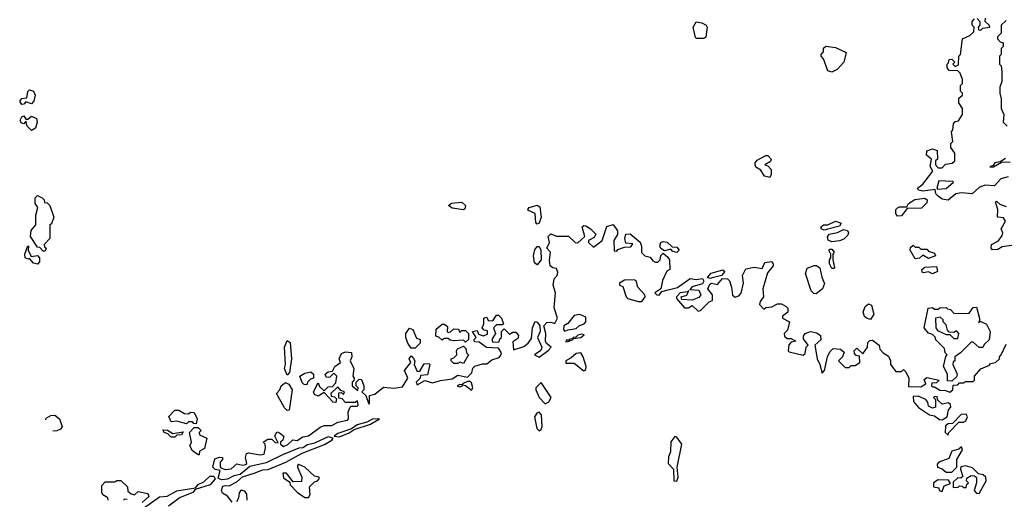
# Model space of a CAD drawing. Extents: x 2472589 to 2662339, y 701009 to 849030.
# Tile 199 of 256: x 2482614 to 2487696, y 801550 to 804024. Entities that reach past the tile are written whole.
import ezdxf

# ---------------------------------------------------------------- set-up
doc = ezdxf.new("R2010")
doc.units = 0

msp = doc.modelspace()

# ---------------------------------------------------------------- linework, layer by layer
at = {"layer": '0CON05XD'}
for points in [[(2486145, 803926.7), (2486107, 803927), (2486101.7, 803931.7), (2486090, 803985), (2486105, 804012.5), (2486135, 804007.5), (2486157.5, 803995), (2486162.5, 803985), (2486155, 803933.3), (2486145, 803926.7)], [(2487405, 803092.5), (2487375, 803098.8), (2487353.8, 803113.8), (2487342.9, 803125), (2487338, 803148), (2487275, 803139.2), (2487252.5, 803145), (2487246.7, 803155), (2487275, 803176.2), (2487327, 803243), (2487313.6, 803266.4), (2487320, 803305), (2487293.3, 803325), (2487295, 803346.7), (2487325, 803357.5), (2487348.3, 803348.3), (2487350, 803305), (2487340, 803295), (2487340, 803275), (2487355, 803260), (2487375, 803260), (2487391.7, 803278.3), (2487427, 803283), (2487440, 803295), (2487440, 803335), (2487420, 803365), (2487420, 803385), (2487430, 803395), (2487422.5, 803445), (2487430, 803455), (2487433, 803487), (2487441.7, 803498.3), (2487458.3, 803501.7), (2487480, 803535), (2487480, 803565), (2487460, 803595), (2487461.7, 803618.3), (2487480, 803635), (2487480, 803645), (2487470, 803655), (2487470, 803685), (2487480, 803695), (2487480, 803715), (2487468.3, 803748.3), (2487455, 803760), (2487411.7, 803761.7), (2487400, 803775), (2487400, 803795), (2487408.3, 803801.7), (2487411.7, 803818.3), (2487425, 803820), (2487440, 803805), (2487430, 803795), (2487441.7, 803781.7), (2487458.3, 803791.7), (2487460, 803835), (2487470, 803845), (2487480, 803925), (2487518.3, 803941.7), (2487538.3, 803961.7), (2487540, 803985), (2487530, 803995), (2487530, 804015), (2487541.7, 804028.3)], [(2487555, 804030), (2487570, 804015), (2487570, 803995), (2487560, 803985), (2487561.7, 803971.7), (2487575, 803970), (2487585, 803980), (2487620, 803985), (2487617.5, 803995), (2487597.5, 804015), (2487598.3, 804031.7)], [(2487705, 804020), (2487680, 803995), (2487680, 803955), (2487660, 803935), (2487660, 803925), (2487675, 803910), (2487690, 803905), (2487690, 803885), (2487680, 803875), (2487680, 803845), (2487670, 803835), (2487670, 803795), (2487680, 803785), (2487682.5, 803755), (2487682.5, 803705), (2487672.5, 803675), (2487672.5, 803645), (2487680, 803615), (2487680, 803565), (2487692.5, 803535), (2487690, 803495), (2487710, 803475)], [(2486805, 803752.5), (2486785, 803760), (2486761.7, 803821.7), (2486750, 803835), (2486750, 803845), (2486761.7, 803858.3), (2486763, 803877), (2486775, 803887.5), (2486825, 803880), (2486880, 803855), (2486867.5, 803805), (2486833, 803767), (2486805, 803752.5)], [(2482625, 803586.7), (2482613.8, 803603.8), (2482625, 803618), (2482650, 803620), (2482656, 803654), (2482665, 803661.2), (2482685.6, 803655.6), (2482694, 803635), (2482686, 803604), (2482675, 803590), (2482645, 803600), (2482635, 803587.5), (2482625, 803586.7)], [(2482675, 803452.5), (2482652.5, 803475), (2482645, 803500), (2482635, 803487.5), (2482621.2, 803491.2), (2482616.7, 803505), (2482625, 803522.5), (2482635, 803527.5), (2482645, 803510), (2482655, 803510), (2482675, 803526.7), (2482701.2, 803515), (2482704.2, 803495), (2482695.9, 803464.1), (2482675, 803452.5)], [(2486485, 803210), (2486457, 803217), (2486438.3, 803248.3), (2486412.5, 803262.5), (2486410, 803275), (2486410, 803285), (2486420.7, 803299.3), (2486465, 803322.5), (2486475, 803322.5), (2486492.5, 803305), (2486488.3, 803291.7), (2486460, 803275), (2486475, 803270), (2486491.7, 803251.7), (2486492.5, 803225), (2486485, 803210)], [(2487701.7, 803308.3), (2487675, 803290), (2487647.5, 803285), (2487638.3, 803271.7), (2487620, 803265), (2487640, 803265), (2487681.7, 803288.3), (2487725, 803290.8)], [(2487350, 803150), (2487395, 803152.5), (2487432.5, 803185), (2487430, 803190), (2487357.5, 803192.5), (2487346.7, 803155), (2487350, 803150)], [(2487715, 803213.3), (2487677.7, 803202.3), (2487645, 803167.5), (2487595, 803170), (2487565, 803157.5), (2487530, 803125), (2487475, 803130), (2487445, 803126), (2487405, 803092.5)], [(2482745, 802830), (2482735, 802830), (2482718.3, 802848.3), (2482705, 802850), (2482670, 802905), (2482673, 802937), (2482697.5, 802965), (2482697.5, 803015), (2482707.5, 803055), (2482693.3, 803075), (2482693.3, 803105), (2482705, 803117.5), (2482730, 803105), (2482740, 803095), (2482741.7, 803081.7), (2482755, 803080), (2482770, 803065), (2482790, 803005), (2482778.3, 802971.7), (2482770, 802965), (2482770, 802895), (2482740, 802865), (2482741.7, 802851.7), (2482750, 802845), (2482745, 802830)], [(2484905, 803043.8), (2484845, 803052.5), (2484827.5, 803065), (2484843, 803077), (2484895, 803081.9), (2484914.2, 803065), (2484911.7, 803048.3), (2484905, 803043.8)], [(2487145, 803010), (2487135, 803023.3), (2487135.6, 803044.4), (2487145, 803052.9), (2487155, 803058.1), (2487191.7, 803058.3), (2487201.2, 803075), (2487234.2, 803095.8), (2487285, 803102.5), (2487296.7, 803095), (2487295, 803080), (2487268.8, 803051.2), (2487195, 803050), (2487165, 803012), (2487145, 803010)], [(2487745, 802860), (2487685, 802852.5), (2487661.7, 802838.3), (2487635, 802837.5), (2487627.5, 802845), (2487630, 802865), (2487666.4, 802883.6), (2487685, 802910), (2487687.5, 802925), (2487680, 802945), (2487702.5, 802985), (2487691.7, 803001.7), (2487660, 803005), (2487662.5, 803045), (2487650, 803085), (2487655, 803087.5), (2487673, 803073), (2487705, 803060)], [(2485285, 802968.8), (2485277.1, 802977.1), (2485274.4, 803024.4), (2485240.3, 803040.3), (2485236.2, 803045), (2485242.5, 803055), (2485285, 803066.7), (2485298.5, 803058.5), (2485305.5, 803005.5), (2485295, 802973.8), (2485285, 802968.8)], [(2486765, 802937.5), (2486750, 802945), (2486750, 802955), (2486762.5, 802965), (2486785, 802966.2), (2486825, 802984.3), (2486853.8, 802975), (2486845, 802959.2), (2486785, 802943.8), (2486765, 802937.5)], [(2485341.9, 802318.1), (2485356.7, 802335), (2485333.3, 802353.3), (2485327.8, 802365), (2485328.5, 802405), (2485318.1, 802445), (2485335, 802462.2), (2485354.3, 802464.3), (2485375, 802457.5), (2485390, 802485), (2485373, 802537), (2485380, 802615), (2485366.7, 802655), (2485372, 802688), (2485387.5, 802705), (2485391.7, 802721.7), (2485385, 802740), (2485365, 802743.3), (2485350.8, 802755), (2485347.7, 802782.3), (2485354, 802825), (2485334, 802845), (2485348.8, 802875), (2485341.9, 802905), (2485355, 802920), (2485385, 802907.5), (2485447, 802907), (2485480, 802875), (2485495, 802872.5), (2485530, 802905), (2485517.5, 802955), (2485525, 802962.5), (2485535, 802960), (2485560, 802945), (2485587, 802917), (2485579.3, 802900.7), (2485550, 802885), (2485550, 802875), (2485575, 802850), (2485620, 802885), (2485643.6, 802956.4), (2485677, 802967), (2485700, 802935), (2485700, 802915), (2485680, 802885), (2485681.7, 802831.7), (2485695, 802830), (2485701.7, 802838.3), (2485735, 802850), (2485768.3, 802851.7), (2485778.3, 802868.3), (2485741.7, 802871.7), (2485737.5, 802895), (2485741.7, 802918.3), (2485765, 802920), (2485816.1, 802876.1), (2485823.3, 802855), (2485823, 802823), (2485840, 802805), (2485868.3, 802798.3), (2485880.7, 802780.7), (2485895, 802772.5), (2485907, 802773), (2485920, 802785), (2485923, 802807), (2485935, 802820), (2485959.3, 802799.3), (2485967.5, 802785), (2485970, 802735), (2485953, 802727), (2485932, 802678), (2485922.5, 802635), (2485892.5, 802615), (2485902.5, 802605), (2485915, 802603.3), (2485928, 802622), (2485960.2, 802629.8), (2486008.3, 802641.7), (2486075, 802689.2), (2486105, 802684.4), (2486138.7, 802688.7), (2486144.2, 802675), (2486137.8, 802662.2), (2486084.4, 802645.6), (2486072.5, 802632.5), (2486118.7, 802628.7), (2486128.8, 802605), (2486119.7, 802590.3), (2486085, 802577.5), (2486031.2, 802581.2), (2486027.5, 802595), (2486056.4, 802603.6), (2486067.5, 802627.5), (2486060, 802620), (2486022.5, 802615), (2486003.3, 802595), (2486003.3, 802585), (2486045, 802537.5), (2486065, 802537.5), (2486085, 802550), (2486115, 802520), (2486127, 802523), (2486171.7, 802568.3), (2486190, 802575), (2486190, 802605), (2486165.8, 802635.8), (2486175, 802660), (2486185, 802664.3), (2486215, 802658), (2486241.4, 802688.6), (2486266.7, 802686.7), (2486276.5, 802676.5), (2486288, 802645), (2486293.3, 802603.3), (2486307, 802593), (2486325, 802600), (2486337, 802613), (2486350, 802665), (2486344, 802705), (2486361.3, 802738.7), (2486405, 802747.8), (2486445, 802740), (2486459.2, 802770.8), (2486495, 802776.2), (2486503.3, 802765), (2486502.5, 802755), (2486472.5, 802717.5), (2486450, 802635), (2486452.5, 802595), (2486435, 802570), (2486432.5, 802555), (2486455, 802530), (2486465, 802540), (2486495, 802542.5), (2486525, 802557.5), (2486545, 802557.5), (2486570, 802545), (2486577.5, 802535), (2486577.5, 802515), (2486550, 802495), (2486550, 802485), (2486587.5, 802465), (2486577, 802423), (2486560, 802405), (2486561.7, 802391.7), (2486575, 802380), (2486595, 802380), (2486620, 802365), (2486595, 802360), (2486583, 802347), (2486580, 802315), (2486585, 802310), (2486657, 802293), (2486667.5, 802302.5), (2486673.3, 802335), (2486682.5, 802345), (2486658.3, 802378.3), (2486658.3, 802391.7), (2486667.5, 802405), (2486695, 802416), (2486728.1, 802408.1), (2486747.5, 802395), (2486748.3, 802371.7), (2486717.5, 802345), (2486729.4, 802275), (2486744.2, 802245), (2486755, 802200), (2486767.5, 802215), (2486782.5, 802285), (2486795, 802310), (2486813, 802327), (2486850, 802325), (2486868.3, 802308.3), (2486860, 802285), (2486840, 802265), (2486875, 802230), (2486895, 802230), (2486905, 802240), (2486925, 802240), (2486950, 802255), (2486948.3, 802288.3), (2486931.7, 802291.7), (2486921.7, 802301.7), (2486920, 802315), (2486935, 802330), (2486965, 802300), (2486990, 802335), (2486991.7, 802358.3), (2487001.7, 802368.3), (2487015, 802370), (2487050, 802345), (2487052.5, 802325), (2487070, 802305), (2487098.3, 802288.3), (2487107.5, 802265), (2487107.5, 802245), (2487135, 802210), (2487165, 802210), (2487175, 802220), (2487187.5, 802207.5), (2487202.5, 802175), (2487201.7, 802131.7), (2487265, 802130), (2487290, 802145), (2487282.5, 802167.5), (2487295, 802177.5), (2487360, 802165), (2487345, 802150), (2487321.7, 802148.3), (2487320, 802135), (2487325, 802130), (2487335, 802130), (2487362.5, 802112.5), (2487391.7, 802111.7), (2487415, 802102.5), (2487430, 802115), (2487431.7, 802138.3), (2487455, 802140), (2487465, 802150), (2487485, 802150), (2487495, 802157.5), (2487535, 802157.5), (2487542.5, 802165), (2487542.5, 802185), (2487575, 802222.5), (2487618.3, 802241.7), (2487625, 802250), (2487650, 802255), (2487670, 802275), (2487670, 802285), (2487680, 802295), (2487705, 802350)], [(2486805, 802878.8), (2486786.4, 802886.4), (2486783.8, 802903.8), (2486792.1, 802917.9), (2486835, 802925.6), (2486865, 802941.4), (2486885.8, 802935.8), (2486891.2, 802925), (2486887.5, 802912.5), (2486868, 802892), (2486845, 802882.5), (2486805, 802878.8)], [(2486005, 802823.3), (2485985, 802827.5), (2485975, 802840), (2485941.7, 802831.7), (2485923.6, 802843.6), (2485917.5, 802855), (2485922.5, 802875), (2485935, 802880), (2485955, 802876.7), (2485981.7, 802851.7), (2486005, 802850), (2486016.7, 802835), (2486005, 802823.3)], [(2482705, 802763.3), (2482685, 802768.8), (2482665, 802792.5), (2482655, 802788.8), (2482641.2, 802795), (2482640, 802815), (2482655, 802857.5), (2482660, 802855), (2482657.5, 802835), (2482672.5, 802802.5), (2482705, 802806.7), (2482716.2, 802796.2), (2482716.7, 802775), (2482705, 802763.3)], [(2485285, 802758.8), (2485270.3, 802770.3), (2485265.6, 802805), (2485272.5, 802837.5), (2485285, 802853.8), (2485295, 802853.8), (2485304.3, 802835), (2485305.5, 802785), (2485285, 802758.8)], [(2486815, 802740), (2486805, 802740), (2486792.5, 802765), (2486792.5, 802785), (2486800, 802795), (2486800, 802815), (2486790, 802835), (2486795, 802840), (2486805, 802840), (2486817.5, 802825), (2486810, 802815), (2486810, 802785), (2486820, 802745), (2486815, 802740)], [(2487235, 802790), (2487210, 802835), (2487211.7, 802848.3), (2487225, 802860), (2487235, 802850), (2487255, 802850), (2487265, 802840), (2487295, 802840), (2487305, 802830), (2487335, 802820), (2487340, 802805), (2487305, 802792.5), (2487275, 802810), (2487257, 802793), (2487235, 802790)], [(2486175, 802688.8), (2486163.9, 802693.9), (2486182.9, 802717.1), (2486243.3, 802733.3), (2486253.3, 802725), (2486236.1, 802703.9), (2486195, 802694.3), (2486175, 802688.8)], [(2486725, 802610), (2486711.7, 802611.7), (2486698.8, 802625), (2486670, 802715), (2486678.3, 802741.7), (2486715, 802756.7), (2486726.2, 802756.2), (2486743.8, 802743.8), (2486753.3, 802695), (2486767, 802663), (2486757.5, 802635), (2486725, 802610)], [(2487325, 802712.5), (2487305, 802722.5), (2487278.3, 802718.3), (2487271.7, 802721.7), (2487270, 802735), (2487285, 802747.5), (2487345, 802750), (2487350, 802725), (2487325, 802712.5)], [(2485825, 802570), (2485841.2, 802595), (2485840, 802605), (2485803.9, 802643.9), (2485795, 802677.5), (2485785, 802682.5), (2485735, 802680), (2485710, 802665), (2485710, 802655), (2485727, 802647), (2485743.3, 802595), (2485753.3, 802585), (2485805, 802570), (2485825, 802570)], [(2487005, 802477.5), (2486983.8, 802483.8), (2486973.6, 802493.6), (2486967.5, 802515), (2486977.5, 802545), (2486995, 802557.5), (2487010.7, 802550.7), (2487022.5, 802505), (2487005, 802477.5)], [(2487425, 802160), (2487401.7, 802161.7), (2487402.5, 802195), (2487382.5, 802235), (2487393, 802287), (2487400, 802295), (2487390, 802305), (2487387, 802327), (2487340, 802375), (2487340, 802385), (2487325, 802400), (2487305, 802407.5), (2487282.5, 802435), (2487302.5, 802535), (2487325, 802540), (2487335, 802530), (2487355, 802530), (2487363, 802537), (2487395, 802540), (2487401.7, 802531.7), (2487418.3, 802528.3), (2487435, 802510), (2487495, 802507.5), (2487515, 802510), (2487535, 802540), (2487551.7, 802541.7), (2487567, 802483), (2487568.3, 802471.7), (2487561.7, 802461.7), (2487571.7, 802468.3), (2487603, 802453), (2487622.5, 802415), (2487617, 802373), (2487591.7, 802348.3), (2487585, 802332.5), (2487565, 802332.5), (2487535, 802360), (2487525, 802360), (2487470, 802305), (2487440, 802285), (2487440, 802265), (2487431.7, 802258.3), (2487430, 802245), (2487452.5, 802195), (2487448.3, 802181.7), (2487425, 802160)], [(2483710, 801535), (2483686.4, 801566.4), (2483661.2, 801581.2), (2483656, 801595), (2483662.9, 801617.1), (2483675, 801621.9), (2483695, 801618.8), (2483735, 801640), (2483764.1, 801665.9), (2483824.5, 801685.5), (2483868.5, 801701.5), (2483896.9, 801703.1), (2483987.9, 801742.1), (2484072.1, 801787.9), (2484186.9, 801833.1), (2484225, 801854.3), (2484232.5, 801865), (2484205, 801872.5), (2484135, 801840), (2484099.3, 801830.7), (2484075, 801815.6), (2484055, 801814.2), (2483970.9, 801779.1), (2483885, 801738.6), (2483801.2, 801718.8), (2483751.9, 801678.1), (2483719.1, 801670.9), (2483687, 801653), (2483655, 801650), (2483638.3, 801658.3), (2483648.3, 801698.3), (2483623, 801703), (2483610, 801715), (2483621.7, 801758.3), (2483645, 801767.5), (2483660, 801765), (2483660, 801755), (2483648.3, 801741.7), (2483648.3, 801718.3), (2483651.7, 801711.7), (2483673.6, 801703.6), (2483705, 801706.7), (2483735, 801733.3), (2483765, 801726.2), (2483780, 801730), (2483786.7, 801735), (2483778.8, 801765), (2483784, 801786), (2483795, 801790), (2483855, 801780), (2483875, 801782.5), (2483882.5, 801815), (2483880, 801835), (2483870, 801845), (2483895, 801860), (2483915, 801860), (2483933, 801843), (2483948.3, 801841.7), (2483930, 801875), (2483941.7, 801898.3), (2483955, 801892.5), (2483977.5, 801875), (2483972.5, 801855), (2483960, 801845), (2483960, 801835), (2483975, 801822.5), (2483997.3, 801832.7), (2484023, 801857), (2484045, 801853.8), (2484075, 801872.5), (2484105, 801876.7), (2484165, 801922.5), (2484185, 801930), (2484225, 801930), (2484255, 801947.5), (2484305, 801957.5), (2484310, 801965), (2484308.3, 802001.7), (2484320, 802025), (2484325, 802030), (2484355, 802030), (2484360, 802035), (2484357.5, 802057.5), (2484345, 802050), (2484295, 802050), (2484278.3, 802068.3), (2484261.7, 802071.7), (2484261.7, 802098.3), (2484275, 802100), (2484285, 802090), (2484290, 802105), (2484271.7, 802111.7), (2484255, 802130), (2484220, 802095), (2484221.7, 802081.7), (2484238.3, 802078.3), (2484248.3, 802068.3), (2484245, 802050), (2484231.7, 802051.7), (2484185, 802100), (2484155, 802082.5), (2484135, 802090), (2484130, 802105), (2484155, 802150), (2484161.7, 802131.7), (2484185, 802110), (2484205, 802130), (2484228.3, 802131.7), (2484245, 802150), (2484250, 802185), (2484235, 802200), (2484215, 802180), (2484205, 802177.5), (2484195, 802180), (2484190, 802195), (2484205, 802207.5), (2484228.3, 802211.7), (2484240, 802235), (2484270, 802255), (2484262.5, 802275), (2484275, 802302.5), (2484295, 802310), (2484327, 802307), (2484327.5, 802285), (2484320, 802265), (2484337.5, 802225), (2484332.5, 802185), (2484340, 802175), (2484338.3, 802161.7), (2484330, 802155), (2484330, 802135), (2484358.3, 802111.7), (2484360, 802125), (2484350, 802135), (2484350, 802155), (2484365, 802170), (2484378.3, 802168.3), (2484390, 802135), (2484390, 802115), (2484380, 802105), (2484400, 802085), (2484415, 802040), (2484420, 802045), (2484420, 802085), (2484447, 802093), (2484491.7, 802128.3), (2484545, 802122.5), (2484589.3, 802130.7), (2484617.5, 802175), (2484600, 802215), (2484632.5, 802255), (2484623.9, 802273.9), (2484635, 802290), (2484647, 802277), (2484652.5, 802265), (2484650, 802245), (2484665, 802210), (2484678.3, 802211.7), (2484701.7, 802248.3), (2484725, 802250), (2484730, 802245), (2484718.3, 802191.7), (2484681.7, 802188.3), (2484680, 802175), (2484660, 802155), (2484665, 802140), (2484705, 802162.5), (2484745, 802150), (2484785, 802163.3), (2484845, 802171.2), (2484875, 802190), (2484925, 802180), (2484947.1, 802202.9), (2484953.3, 802226.7), (2484963, 802237), (2485001.7, 802248.3), (2485025, 802248), (2485050.3, 802269.7), (2485088, 802282), (2485097, 802293), (2485100, 802305), (2485085, 802330), (2485023, 802333), (2484985, 802360), (2484961.7, 802361.7), (2484960, 802375), (2484970, 802385), (2484950, 802415), (2484975, 802420), (2484981.7, 802401.7), (2485005, 802392.5), (2485028.3, 802401.7), (2485028.3, 802418.3), (2485011.7, 802421.7), (2485000, 802435), (2485010, 802455), (2485010, 802485), (2485025, 802490), (2485031.7, 802471.7), (2485055, 802470), (2485075, 802500), (2485085, 802500), (2485100, 802485), (2485110, 802455), (2485105, 802450), (2485075, 802450), (2485060, 802435), (2485070, 802405), (2485050, 802375), (2485055, 802360), (2485088.3, 802361.7), (2485091.7, 802378.3), (2485100, 802385), (2485100, 802415), (2485115, 802430), (2485142.5, 802402.5), (2485158.3, 802411.7), (2485175, 802412.5), (2485187.5, 802395), (2485185, 802380), (2485158.3, 802361.7), (2485161.7, 802321.7), (2485215, 802338), (2485238.8, 802355), (2485255, 802380), (2485261.2, 802435), (2485275, 802467.5), (2485285, 802463.8), (2485298, 802445), (2485300, 802415), (2485285.8, 802385), (2485308, 802335), (2485302.9, 802317.1), (2485270, 802295), (2485295, 802282.5), (2485341.9, 802318.1)], [(2485425, 802417.5), (2485445, 802423.8), (2485485, 802431.2), (2485503.2, 802446.8), (2485526.7, 802455), (2485536.2, 802465), (2485535, 802490), (2485505, 802502.5), (2485475, 802497.5), (2485443, 802457), (2485422.5, 802445), (2485420, 802425), (2485425, 802417.5)], [(2487455, 802380), (2487460, 802405), (2487448.3, 802418.3), (2487435, 802410), (2487411.7, 802411.7), (2487402.5, 802422.5), (2487395, 802450), (2487380, 802465), (2487380, 802475), (2487365, 802490), (2487340, 802485), (2487342.5, 802435), (2487350.7, 802420.7), (2487395, 802400), (2487415, 802400), (2487435, 802380), (2487455, 802380)], [(2484655, 802330), (2484635, 802330), (2484617.5, 802355), (2484606.7, 802385), (2484607.5, 802405), (2484625, 802432.5), (2484642.5, 802425), (2484661.7, 802381.7), (2484680, 802375), (2484680, 802355), (2484655, 802330)], [(2484915, 802360), (2484905, 802370), (2484855, 802367.5), (2484835, 802370), (2484825, 802380), (2484805, 802380), (2484795, 802370), (2484777, 802387), (2484761.7, 802391.7), (2484763, 802427), (2484795, 802452.5), (2484805, 802452.5), (2484821.7, 802441.7), (2484820, 802415), (2484825, 802410), (2484837, 802413), (2484855, 802430), (2484878.3, 802428.3), (2484885, 802410), (2484895, 802420), (2484915, 802420), (2484930, 802405), (2484930, 802375), (2484915, 802360)], [(2483995, 802190), (2483980.8, 802225), (2483986, 802245), (2483980.8, 802335), (2483995, 802368.8), (2484009.2, 802359.2), (2484016.7, 802275), (2484006, 802204), (2483995, 802190)], [(2485432.5, 802362.5), (2485445, 802363.3), (2485470, 802375), (2485470, 802380), (2485510, 802385), (2485527.5, 802397.5), (2485515, 802402.5), (2485495, 802396.7), (2485483.3, 802386.7), (2485470, 802385), (2485470, 802380), (2485450, 802375), (2485450, 802370), (2485435, 802370), (2485432.5, 802362.5)], [(2484905, 802250), (2484887.5, 802257.5), (2484875, 802250), (2484855, 802250), (2484840, 802265), (2484840, 802275), (2484855, 802280), (2484870, 802295), (2484867.5, 802315), (2484873.6, 802326.4), (2484905, 802340), (2484917, 802327), (2484920, 802305), (2484930, 802295), (2484905, 802250)], [(2485525, 802212.5), (2485535, 802220), (2485536.7, 802235), (2485522.5, 802285), (2485510, 802305), (2485485, 802302.5), (2485460.7, 802279.3), (2485432.5, 802265), (2485431.7, 802251.7), (2485475, 802252.5), (2485525, 802212.5)], [(2484095, 802140), (2484081.7, 802141.7), (2484071.7, 802151.7), (2484060, 802185), (2484085, 802200), (2484117, 802207), (2484130, 802195), (2484130, 802175), (2484115, 802170), (2484100, 802155), (2484095, 802140)], [(2483995, 802007.5), (2483981.2, 802021.2), (2483940, 802095), (2483956.1, 802113.9), (2483963.3, 802135), (2483985, 802152.5), (2484003, 802143), (2484020, 802115), (2484005, 802010), (2483995, 802007.5)], [(2484945, 802112.5), (2484952.5, 802125), (2484945, 802150), (2484937, 802157), (2484925, 802157.5), (2484900, 802145), (2484900, 802140), (2484885, 802142.5), (2484872.5, 802135), (2484885, 802130), (2484900, 802135), (2484900, 802140), (2484915, 802137.5), (2484945, 802112.5)], [(2485325, 802042.5), (2485345, 802052.5), (2485357.5, 802075), (2485305, 802152.5), (2485277.5, 802125), (2485277.5, 802115), (2485294.2, 802075), (2485325, 802042.5)], [(2487375, 801960), (2487400, 801975), (2487408.3, 802011.7), (2487420, 802025), (2487418.3, 802038.3), (2487407.5, 802047.5), (2487375, 802040), (2487351.7, 802061.7), (2487348.3, 802078.3), (2487335, 802080), (2487330, 802075), (2487340, 802065), (2487340, 802025), (2487325, 802020), (2487305, 802030), (2487301.7, 802051.7), (2487290, 802065), (2487251.7, 802081.7), (2487225, 802080), (2487227.5, 802055), (2487253.3, 802023.3), (2487310, 801985), (2487335, 801980), (2487361.7, 801961.7), (2487375, 801960)], [(2482749.2, 801960.1), (2482750.7, 801969.3), (2482775, 801982.5), (2482795, 801983.3), (2482820, 801965), (2482832.5, 801925), (2482825, 801912.5), (2482805, 801903.3), (2482784.3, 801901.9)], [(2483525, 801940), (2483511.7, 801941.7), (2483505, 801950), (2483485, 801950), (2483475, 801940), (2483425, 801952.5), (2483395, 801950), (2483383, 801977), (2483415, 802010), (2483435, 802010), (2483465, 801992.5), (2483485, 801990), (2483495, 802000), (2483515, 801997.5), (2483530, 801965), (2483525, 801940)], [(2484265, 801872.9), (2484315, 801892), (2484340.8, 801909.2), (2484425, 801936.7), (2484470, 801965), (2484435, 801963.3), (2484405, 801948), (2484355, 801934), (2484327, 801913), (2484255, 801889.2), (2484237.5, 801875), (2484265, 801872.9)], [(2485295, 801902.5), (2485305, 801910), (2485310, 801925), (2485307.5, 801985), (2485295, 801998.8), (2485283.3, 801995), (2485270, 801975), (2485283.3, 801915), (2485295, 801902.5)], [(2487405, 801880), (2487410, 801895), (2487461.7, 801948.3), (2487485, 801947.5), (2487497.5, 801955), (2487506.2, 801975), (2487498.8, 801988.8), (2487473, 801987), (2487428.3, 801941.7), (2487405, 801940), (2487391.7, 801928.3), (2487390, 801895), (2487405, 801880)], [(2483540, 801780), (2483535, 801780), (2483505, 801800), (2483492.5, 801825), (2483500, 801845), (2483490, 801895), (2483515, 801920), (2483535, 801920), (2483550, 801905), (2483540, 801895), (2483541.7, 801881.7), (2483580, 801865), (2483568.3, 801811.7), (2483541.7, 801798.3), (2483540, 801780)], [(2483415, 801870), (2483395, 801870), (2483378.3, 801888.3), (2483360, 801895), (2483351.7, 801908.3), (2483377, 801907), (2483405, 801890), (2483458.3, 801898.3), (2483448.3, 801881.7), (2483425, 801880), (2483415, 801870)], [(2486005, 801644.2), (2486012.2, 801665), (2486006.7, 801715), (2486030.6, 801835), (2486005, 801870), (2485995, 801873.3), (2485973.9, 801846.1), (2485972.5, 801795), (2485961.7, 801768.3), (2485961.2, 801735), (2485988.8, 801705), (2485990, 801645), (2486005, 801644.2)], [(2487425, 801690), (2487450, 801715), (2487450, 801755), (2487480, 801805), (2487475, 801820), (2487461.7, 801808.3), (2487425, 801797.5), (2487410, 801760), (2487358.3, 801741.7), (2487348.3, 801731.7), (2487350, 801715), (2487375, 801707.5), (2487395, 801690), (2487425, 801690)], [(2484105, 801560), (2484112.5, 801575), (2484110, 801615), (2484135, 801640), (2484150, 801645), (2484160, 801655), (2484160, 801665), (2484135, 801670), (2484085, 801716.2), (2484055, 801730), (2484047.5, 801725), (2484047.5, 801715), (2484070, 801665), (2484068.3, 801641.7), (2484025, 801640), (2483990, 801685), (2483972.5, 801685), (2483975, 801660), (2484008.3, 801638.3), (2484010, 801625), (2484047.5, 801585), (2484085, 801560), (2484105, 801560)], [(2487565, 801580), (2487602.5, 801645), (2487600, 801665), (2487587, 801677), (2487561.7, 801681.7), (2487531.7, 801711.7), (2487495, 801722.5), (2487471.7, 801718.3), (2487470, 801705), (2487481.7, 801668.3), (2487471.7, 801658.3), (2487455, 801660), (2487431.7, 801638.3), (2487431.7, 801611.7), (2487457, 801613), (2487465, 801620), (2487478.3, 801618.3), (2487485, 801610), (2487498.3, 801611.7), (2487501.7, 801628.3), (2487510, 801635), (2487500, 801645), (2487501.7, 801658.3), (2487525, 801672.5), (2487541.7, 801671.7), (2487551.7, 801661.7), (2487552.5, 801635), (2487540, 801595), (2487551.7, 801581.7), (2487565, 801580)], [(2483252.5, 801505), (2483335, 801562.5), (2483375, 801566.7), (2483425, 801593.3), (2483521.7, 801608.3), (2483535, 801626.7), (2483565, 801640), (2483595, 801670), (2483615, 801670), (2483622.5, 801655), (2483596.2, 801625), (2483520, 801600), (2483506.7, 801585), (2483441.4, 801558.6), (2483382.5, 801515)], [(2483070, 801545), (2483068.3, 801558.3), (2483043.3, 801573.3), (2483037.5, 801585), (2483038.3, 801621.7), (2483055, 801640), (2483105, 801640), (2483115, 801647.5), (2483135, 801646.7), (2483170, 801615), (2483171.7, 801591.7), (2483188.3, 801578.3), (2483207, 801573), (2483225, 801590), (2483275, 801580), (2483280, 801565), (2483246.7, 801533.3)], [(2487375, 801590), (2487385, 801620), (2487418.3, 801631.7), (2487408.3, 801648.3), (2487355, 801650), (2487330, 801635), (2487330, 801615), (2487358.3, 801608.3), (2487360, 801595), (2487375, 801590)], [(2483787.5, 801545), (2483786.1, 801576.1), (2483775, 801592.5), (2483757, 801597), (2483746.7, 801585), (2483743.3, 801555), (2483733, 801537)], [(2483168.3, 801548.3), (2483155, 801550), (2483150, 801545)]]:
    msp.add_lwpolyline(points, dxfattribs=at)

doc.saveas('drawing.dxf')
